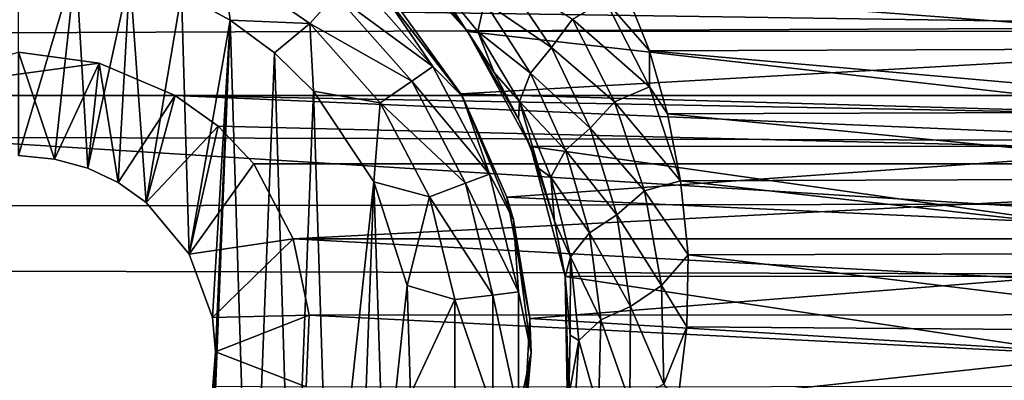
# Model space of a CAD drawing. Header units: metres. Extents: x -95 to 103, y -12 to 12.
# Tile 253 of 256: x -54.197 to -51.699, y 7.07 to 7.984. Entities that reach past the tile are written whole.
import ezdxf

# ---------------------------------------------------------------- set-up
doc = ezdxf.new("R2010")
doc.units = ezdxf.units.M
doc.layers.add('solid_P74500', color=7, linetype='CONTINUOUS')
doc.layers.add('solid_P74500_01', color=7, linetype='CONTINUOUS')

msp = doc.modelspace()

# ---------------------------------------------------------------- linework, layer by layer
at = {"layer": 'solid_P74500'}
for points in [[(-12.2, 5.05, 0.5), (-11.7, 9.776363, 0.5), (-88, 9.776363, 0.5)], [(-12.2, 5.05, 0.5), (-88, 9.776363, 0.5), (-88, 5.05, 0.5)], [(92.5, 7.752533, 9.805175), (92.5, 8.487373, 9.175829), (-94.018356, 8.209083, 9.426609)], [(92.5, 7.752533, 9.805175), (-94.018356, 8.209083, 9.426609), (-94.018356, 7.447287, 10.039319)], [(-50.338188, 7.955187, -8.304517), (-50.130051, 8.186581, -8.076503), (-53.269226, 8.185938, -8.077154)], [(-50.338188, 7.955187, -8.304517), (-53.269226, 8.185938, -8.077154), (-53.061371, 7.95457, -8.305107)], [(-53.064331, 7.958691, -9.092649), (-53.061371, 7.95457, -8.305107), (-53.269226, 8.185938, -8.077154)], [(-53.064331, 7.958691, -9.092649), (-53.269226, 8.185938, -8.077154), (-53.143063, 8.058084, -8.982758)], [(-54.054955, 8.12864, -11.8), (-54.200001, 7.64, -11.8), (-54.200001, 8.14, -11.8)], [(-54.054955, 8.12864, -11.8), (-54.108688, 7.630527, -11.8), (-54.200001, 7.64, -11.8)], [(-54.054955, 8.12864, -11.8), (-54.024685, 7.607855, -11.8), (-54.108688, 7.630527, -11.8)], [(-54.054955, 8.12864, -11.8), (-53.917507, 8.099016, -11.8), (-54.024685, 7.607855, -11.8)], [(-53.681923, 8.12711, -11.777164), (-53.663013, 7.983215, -11.8), (-53.787128, 8.050737, -11.8)], [(-53.681923, 8.12711, -11.777164), (-53.460747, 7.974443, -11.777164), (-53.663013, 7.983215, -11.8)], [(-53.396152, 8.047357, -11.712049), (-53.460747, 7.974443, -11.777164), (-53.681923, 8.12711, -11.777164)], [(-53.228165, 8.003443, -5.827108), (-50.03117, 8.13967, -5.635225), (-50.209461, 7.959397, -5.887105)], [(-53.917507, 8.099016, -11.8), (-53.947666, 7.57166, -11.8), (-54.024685, 7.607855, -11.8)], [(-53.917507, 8.099016, -11.8), (-53.876675, 7.520992, -11.8), (-53.947666, 7.57166, -11.8)], [(-53.917507, 8.099016, -11.8), (-53.787128, 8.050737, -11.8), (-53.876675, 7.520992, -11.8)], [(-53.353024, 8.096038, -11.614588), (-53.148842, 7.865563, -11.614588), (-53.396152, 8.047357, -11.712049)], [(-53.280762, 8.059238, -11.5), (-53.148842, 7.865563, -11.614588), (-53.353024, 8.096038, -11.614588)], [(-53.167862, 8.116902, -9.071674), (-53.064331, 7.958691, -9.092649), (-53.143063, 8.058084, -8.982758)], [(-53.167862, 8.116902, -9.071674), (-53.035263, 7.954477, -9.252772), (-53.064331, 7.958691, -9.092649)], [(-53.017941, 8.029526, -9.32572), (-53.035263, 7.954477, -9.252772), (-53.167862, 8.116902, -9.071674)], [(-53.017941, 8.029526, -9.32572), (-52.974445, 8.100428, -9.375034), (-52.848385, 7.913625, -9.56118)], [(-52.848385, 7.913625, -9.56118), (-52.974445, 8.100428, -9.375034), (-52.794556, 7.985523, -9.567693)], [(-53.787128, 8.050737, -11.8), (-53.767342, 7.39014, -11.8), (-53.876675, 7.520992, -11.8)], [(-53.787128, 8.050737, -11.8), (-53.663013, 7.983215, -11.8), (-53.767342, 7.39014, -11.8)], [(-53.396152, 8.047357, -11.712049), (-53.202366, 7.828617, -11.712049), (-53.460747, 7.974443, -11.777164)], [(-53.148842, 7.865563, -11.614588), (-53.202366, 7.828617, -11.712049), (-53.396152, 8.047357, -11.712049)], [(-53.280762, 8.059238, -11.5), (-53.228165, 8.003443, -5.827108), (-53.077759, 7.79618, -6.10177)], [(-53.280762, 8.059238, -11.5), (-53.077759, 7.79618, -6.10177), (-53.074165, 7.79, -11.5)], [(-53.280762, 8.059238, -11.5), (-53.074165, 7.79, -11.5), (-53.148842, 7.865563, -11.614588)], [(-52.711864, 8.035035, -9.568677), (-52.65778, 8.05173, -9.561361), (-52.599243, 7.905591, -9.682542)], [(-50.735615, 8.064089, -9.550941), (-50.797935, 7.912471, -9.676921), (-52.65778, 8.05173, -9.561361)], [(-50.797935, 7.912471, -9.676921), (-52.599243, 7.905591, -9.682542), (-52.65778, 8.05173, -9.561361)], [(-53.017941, 8.029526, -9.32572), (-52.901489, 7.849185, -9.512413), (-53.035263, 7.954477, -9.252772)], [(-53.017941, 8.029526, -9.32572), (-52.848385, 7.913625, -9.56118), (-52.901489, 7.849185, -9.512413)], [(-52.711864, 8.035035, -9.568677), (-52.599548, 7.814108, -9.754907), (-52.794556, 7.985523, -9.567693)], [(-52.711864, 8.035035, -9.568677), (-52.599243, 7.905591, -9.682542), (-52.599548, 7.814108, -9.754907)], [(-53.077759, 7.79618, -6.10177), (-53.228165, 8.003443, -5.827108), (-50.209461, 7.959397, -5.887105)], [(-53.663013, 7.983215, -11.8), (-53.708229, 7.229405, -11.8), (-53.767342, 7.39014, -11.8)], [(-53.663013, 7.983215, -11.8), (-53.731503, 6.257416, -11.8), (-53.700718, 7.142048, -11.8)], [(-53.663013, 7.983215, -11.8), (-53.611973, 6.331459, -11.8), (-53.731503, 6.257416, -11.8)], [(-53.663013, 7.983215, -11.8), (-53.700718, 7.142048, -11.8), (-53.708229, 7.229405, -11.8)], [(-53.663013, 7.983215, -11.8), (-53.550758, 7.900564, -11.8), (-53.611973, 6.331459, -11.8)], [(-53.460747, 7.974443, -11.777164), (-53.550758, 7.900564, -11.8), (-53.663013, 7.983215, -11.8)], [(-53.460747, 7.974443, -11.777164), (-53.451893, 7.80319, -11.8), (-53.550758, 7.900564, -11.8)], [(-53.460747, 7.974443, -11.777164), (-53.282532, 7.773282, -11.777164), (-53.451893, 7.80319, -11.8)], [(-53.202366, 7.828617, -11.712049), (-53.282532, 7.773282, -11.777164), (-53.460747, 7.974443, -11.777164)], [(-52.848385, 7.913625, -9.56118), (-52.794556, 7.985523, -9.567693), (-52.688114, 7.776078, -9.754655)], [(-52.599548, 7.814108, -9.754907), (-52.688114, 7.776078, -9.754655), (-52.794556, 7.985523, -9.567693)], [(-53.077759, 7.79618, -6.10177), (-50.209461, 7.959397, -5.887105), (-50.363678, 7.719777, -6.197987)], [(-52.99361, 7.85037, -9.209391), (-53.061371, 7.95457, -8.305107), (-53.064331, 7.958691, -9.092649)], [(-53.035263, 7.954477, -9.252772), (-52.99361, 7.85037, -9.209391), (-53.064331, 7.958691, -9.092649)], [(-50.49802, 7.664145, -8.573849), (-50.338188, 7.955187, -8.304517), (-53.061371, 7.95457, -8.305107)], [(-50.49802, 7.664145, -8.573849), (-53.061371, 7.95457, -8.305107), (-52.901268, 7.66248, -8.575336)], [(-52.931713, 7.732833, -9.330323), (-52.901268, 7.66248, -8.575336), (-53.061371, 7.95457, -8.305107)], [(-52.931713, 7.732833, -9.330323), (-53.061371, 7.95457, -8.305107), (-52.99361, 7.85037, -9.209391)], [(-53.035263, 7.954477, -9.252772), (-52.929165, 7.776495, -9.440274), (-52.99361, 7.85037, -9.209391)], [(-52.901489, 7.849185, -9.512413), (-52.929165, 7.776495, -9.440274), (-53.035263, 7.954477, -9.252772)], [(-53.99567, 7.873975, -4.3), (-54.597057, 7.792304, -4.3), (-54.200001, 7.901906, -4.3)], [(-54.108688, 7.630527, -11.8), (-54.200001, 7.901906, -4.3), (-54.200001, 7.64, -11.8)], [(-54.108688, 7.630527, -11.8), (-53.99567, 7.873975, -4.3), (-54.200001, 7.901906, -4.3)], [(-53.550758, 7.900564, -11.8), (-53.505363, 6.420703, -11.8), (-53.611973, 6.331459, -11.8)], [(-53.550758, 7.900564, -11.8), (-53.451893, 7.80319, -11.8), (-53.505363, 6.420703, -11.8)], [(-52.901489, 7.849185, -9.512413), (-52.848385, 7.913625, -9.56118), (-52.750389, 7.709259, -9.751215)], [(-52.750389, 7.709259, -9.751215), (-52.848385, 7.913625, -9.56118), (-52.688114, 7.776078, -9.754655)], [(-52.599548, 7.814108, -9.754907), (-52.599243, 7.905591, -9.682542), (-52.553913, 7.745763, -9.810869)], [(-50.797935, 7.912471, -9.676921), (-50.846973, 7.75142, -9.806401), (-52.599243, 7.905591, -9.682542)], [(-50.846973, 7.75142, -9.806401), (-52.553913, 7.745763, -9.810869), (-52.599243, 7.905591, -9.682542)], [(-53.99567, 7.873975, -4.3), (-53.80294, 7.792304, -4.3), (-54.597057, 7.792304, -4.3)], [(-54.108688, 7.630527, -11.8), (-54.024685, 7.607855, -11.8), (-53.99567, 7.873975, -4.3)], [(-54.024685, 7.607855, -11.8), (-53.947666, 7.57166, -11.8), (-53.99567, 7.873975, -4.3)], [(-53.947666, 7.57166, -11.8), (-53.80294, 7.792304, -4.3), (-53.99567, 7.873975, -4.3)], [(-53.148842, 7.865563, -11.614588), (-53.005745, 7.59292, -11.614588), (-53.202366, 7.828617, -11.712049)], [(-53.074165, 7.79, -11.5), (-53.005745, 7.59292, -11.614588), (-53.148842, 7.865563, -11.614588)], [(-52.929165, 7.776495, -9.440274), (-52.931713, 7.732833, -9.330323), (-52.99361, 7.85037, -9.209391)], [(-52.901489, 7.849185, -9.512413), (-52.812275, 7.653166, -9.702489), (-52.929165, 7.776495, -9.440274)], [(-52.901489, 7.849185, -9.512413), (-52.750389, 7.709259, -9.751215), (-52.812275, 7.653166, -9.702489)], [(-53.202366, 7.828617, -11.712049), (-53.066559, 7.569858, -11.712049), (-53.282532, 7.773282, -11.777164)], [(-53.005745, 7.59292, -11.614588), (-53.066559, 7.569858, -11.712049), (-53.202366, 7.828617, -11.712049)], [(-53.451893, 7.80319, -11.8), (-53.411118, 6.52597, -11.8), (-53.505363, 6.420703, -11.8)], [(-53.451893, 7.80319, -11.8), (-53.298901, 7.573346, -11.8), (-53.411118, 6.52597, -11.8)], [(-53.282532, 7.773282, -11.777164), (-53.298901, 7.573346, -11.8), (-53.451893, 7.80319, -11.8)], [(-52.961212, 7.534212, -6.422531), (-53.077759, 7.79618, -6.10177), (-50.363678, 7.719777, -6.197987)], [(-53.074165, 7.79, -11.5), (-53.077759, 7.79618, -6.10177), (-52.961212, 7.534212, -6.422531)], [(-52.599548, 7.814108, -9.754907), (-52.520657, 7.575688, -9.942784), (-52.688114, 7.776078, -9.754655)], [(-52.599548, 7.814108, -9.754907), (-52.553913, 7.745763, -9.810869), (-52.520657, 7.575688, -9.942784)], [(-85.675003, 7.792304, -1.8), (-14.325, 7.792304, -4.2), (-14.325, 7.792304, -1.8)], [(-18.802942, 7.792304, -4.2), (-14.325, 7.792304, -4.2), (-85.675003, 7.792304, -1.8)], [(-84.20311, 5.444916, -1.8), (-85.675003, 7.792304, -1.8), (-14.325, 7.792304, -1.8)], [(-19.597059, 7.792304, -4.2), (-18.802942, 7.792304, -4.2), (-85.675003, 7.792304, -1.8)], [(-23.802942, 7.792304, -4.2), (-19.597059, 7.792304, -4.2), (-85.675003, 7.792304, -1.8)], [(-24.597059, 7.792304, -4.2), (-23.802942, 7.792304, -4.2), (-85.675003, 7.792304, -1.8)], [(-28.802942, 7.792304, -4.2), (-24.597059, 7.792304, -4.2), (-85.675003, 7.792304, -1.8)], [(-29.597059, 7.792304, -4.2), (-28.802942, 7.792304, -4.2), (-85.675003, 7.792304, -1.8)], [(-33.80294, 7.792304, -4.2), (-29.597059, 7.792304, -4.2), (-85.675003, 7.792304, -1.8)], [(-34.597057, 7.792304, -4.2), (-33.80294, 7.792304, -4.2), (-85.675003, 7.792304, -1.8)], [(-38.80294, 7.792304, -4.2), (-34.597057, 7.792304, -4.2), (-85.675003, 7.792304, -1.8)], [(-39.597057, 7.792304, -4.2), (-38.80294, 7.792304, -4.2), (-85.675003, 7.792304, -1.8)], [(-43.80294, 7.792304, -4.2), (-39.597057, 7.792304, -4.2), (-85.675003, 7.792304, -1.8)], [(-44.597057, 7.792304, -4.2), (-43.80294, 7.792304, -4.2), (-85.675003, 7.792304, -1.8)], [(-48.80294, 7.792304, -4.2), (-44.597057, 7.792304, -4.2), (-85.675003, 7.792304, -1.8)], [(-49.597057, 7.792304, -4.2), (-48.80294, 7.792304, -4.2), (-85.675003, 7.792304, -1.8)], [(-53.80294, 7.792304, -4.2), (-49.597057, 7.792304, -4.2), (-85.675003, 7.792304, -1.8)], [(-54.597057, 7.792304, -4.2), (-53.80294, 7.792304, -4.2), (-85.675003, 7.792304, -1.8)], [(-83.957001, 5.406663, -1.8), (-84.20311, 5.444916, -1.8), (-14.325, 7.792304, -1.8)], [(-83.736336, 5.295372, -1.8), (-83.957001, 5.406663, -1.8), (-14.325, 7.792304, -1.8)], [(-83.736336, 5.295372, -1.8), (-14.325, 7.792304, -1.8), (-79.20311, 5.444916, -1.8)], [(-78.957001, 5.406663, -1.8), (-79.20311, 5.444916, -1.8), (-14.325, 7.792304, -1.8)], [(-78.736336, 5.295372, -1.8), (-78.957001, 5.406663, -1.8), (-14.325, 7.792304, -1.8)], [(-78.736336, 5.295372, -1.8), (-14.325, 7.792304, -1.8), (-74.20311, 5.444916, -1.8)], [(-73.957001, 5.406663, -1.8), (-74.20311, 5.444916, -1.8), (-14.325, 7.792304, -1.8)], [(-73.736336, 5.295372, -1.8), (-73.957001, 5.406663, -1.8), (-14.325, 7.792304, -1.8)], [(-73.736336, 5.295372, -1.8), (-14.325, 7.792304, -1.8), (-69.20311, 5.444916, -1.8)], [(-68.957001, 5.406663, -1.8), (-69.20311, 5.444916, -1.8), (-14.325, 7.792304, -1.8)], [(-68.736336, 5.295372, -1.8), (-68.957001, 5.406663, -1.8), (-14.325, 7.792304, -1.8)], [(-68.736336, 5.295372, -1.8), (-14.325, 7.792304, -1.8), (-64.20311, 5.444916, -1.8)], [(-63.957005, 5.406663, -1.8), (-64.20311, 5.444916, -1.8), (-14.325, 7.792304, -1.8)], [(-63.736332, 5.295372, -1.8), (-63.957005, 5.406663, -1.8), (-14.325, 7.792304, -1.8)], [(-63.736332, 5.295372, -1.8), (-14.325, 7.792304, -1.8), (-59.20311, 5.444916, -1.8)], [(-58.957005, 5.406663, -1.8), (-59.20311, 5.444916, -1.8), (-14.325, 7.792304, -1.8)], [(-58.736332, 5.295372, -1.8), (-58.957005, 5.406663, -1.8), (-14.325, 7.792304, -1.8)], [(-58.736332, 5.295372, -1.8), (-14.325, 7.792304, -1.8), (-54.20311, 5.444916, -1.8)], [(-54.597057, 7.792304, -4.2), (-53.80294, 7.792304, -4.3), (-53.80294, 7.792304, -4.2)], [(-54.597057, 7.792304, -4.2), (-54.597057, 7.792304, -4.3), (-53.80294, 7.792304, -4.3)], [(-53.957005, 5.406663, -1.8), (-54.20311, 5.444916, -1.8), (-14.325, 7.792304, -1.8)], [(-53.736332, 5.295372, -1.8), (-53.957005, 5.406663, -1.8), (-14.325, 7.792304, -1.8)], [(-53.947666, 7.57166, -11.8), (-53.876675, 7.520992, -11.8), (-53.80294, 7.792304, -4.3)], [(-53.876675, 7.520992, -11.8), (-53.80294, 7.792304, -4.2), (-53.80294, 7.792304, -4.3)], [(-53.876675, 7.520992, -11.8), (-53.693855, 7.714148, -4.2), (-53.80294, 7.792304, -4.2)], [(-53.693855, 7.714148, -4.2), (-49.796944, 7.619055, -4.2), (-53.80294, 7.792304, -4.2)], [(-49.706146, 7.714148, -4.2), (-53.80294, 7.792304, -4.2), (-49.796944, 7.619055, -4.2)], [(-49.706146, 7.714148, -4.2), (-49.597057, 7.792304, -4.2), (-53.80294, 7.792304, -4.2)], [(-53.736332, 5.295372, -1.8), (-14.325, 7.792304, -1.8), (-49.20311, 5.444916, -1.8)], [(-53.282532, 7.773282, -11.777164), (-53.157639, 7.535316, -11.777164), (-53.298901, 7.573346, -11.8)], [(-53.066559, 7.569858, -11.712049), (-53.157639, 7.535316, -11.777164), (-53.282532, 7.773282, -11.777164)], [(-53.074165, 7.79, -11.5), (-52.961212, 7.534212, -6.422531), (-52.944298, 7.476465, -11.5)], [(-53.074165, 7.79, -11.5), (-52.944298, 7.476465, -11.5), (-53.005745, 7.59292, -11.614588)], [(-52.929165, 7.776495, -9.440274), (-52.88018, 7.606991, -9.457047), (-52.931713, 7.732833, -9.330323)], [(-52.929165, 7.776495, -9.440274), (-52.850197, 7.585193, -9.63041), (-52.88018, 7.606991, -9.457047)], [(-52.812275, 7.653166, -9.702489), (-52.850197, 7.585193, -9.63041), (-52.929165, 7.776495, -9.440274)], [(-52.750389, 7.709259, -9.751215), (-52.688114, 7.776078, -9.754655), (-52.612137, 7.550274, -9.942807)], [(-52.688114, 7.776078, -9.754655), (-52.520657, 7.575688, -9.942784), (-52.612137, 7.550274, -9.942807)], [(92.5, 6.975814, 10.372194), (92.5, 7.752533, 9.805175), (-94.018356, 7.447287, 10.039319)], [(-50.846973, 7.75142, -9.806401), (-50.878757, 7.581891, -9.938055), (-52.553913, 7.745763, -9.810869)], [(-50.878757, 7.581891, -9.938055), (-52.520657, 7.575688, -9.942784), (-52.553913, 7.745763, -9.810869)], [(-52.961212, 7.534212, -6.422531), (-50.363678, 7.719777, -6.197987), (-50.469357, 7.419488, -6.554479)], [(-52.88018, 7.606991, -9.457047), (-52.901268, 7.66248, -8.575336), (-52.931713, 7.732833, -9.330323)], [(-53.876675, 7.520992, -11.8), (-53.767342, 7.39014, -11.8), (-53.693855, 7.714148, -4.2)], [(-53.767342, 7.39014, -11.8), (-53.603058, 7.619055, -4.2), (-53.693855, 7.714148, -4.2)], [(-53.693855, 7.714148, -4.2), (-53.603058, 7.619055, -4.2), (-49.796944, 7.619055, -4.2)], [(-52.812275, 7.653166, -9.702489), (-52.750389, 7.709259, -9.751215), (-52.682583, 7.489538, -9.941881)], [(-52.682583, 7.489538, -9.941881), (-52.750389, 7.709259, -9.751215), (-52.612137, 7.550274, -9.942807)], [(-50.586353, 7.334234, -8.857709), (-50.49802, 7.664145, -8.573849), (-52.901268, 7.66248, -8.575336)], [(-50.586353, 7.334234, -8.857709), (-52.901268, 7.66248, -8.575336), (-52.813553, 7.333337, -8.858451)], [(-52.840294, 7.473468, -9.588049), (-52.813553, 7.333337, -8.858451), (-52.901268, 7.66248, -8.575336)], [(-52.840294, 7.473468, -9.588049), (-52.901268, 7.66248, -8.575336), (-52.88018, 7.606991, -9.457047)], [(-52.812275, 7.653166, -9.702489), (-52.752056, 7.443598, -9.892752), (-52.850197, 7.585193, -9.63041)], [(-52.812275, 7.653166, -9.702489), (-52.682583, 7.489538, -9.941881), (-52.752056, 7.443598, -9.892752)], [(-53.767342, 7.39014, -11.8), (-53.503391, 7.428674, -4.528224), (-53.603058, 7.619055, -4.2)], [(-49.796944, 7.619055, -4.2), (-53.603058, 7.619055, -4.2), (-53.503391, 7.428674, -4.528224)], [(-49.896561, 7.428859, -4.52792), (-49.796944, 7.619055, -4.2), (-53.503391, 7.428674, -4.528224)], [(-52.850197, 7.585193, -9.63041), (-52.840294, 7.473468, -9.588049), (-52.88018, 7.606991, -9.457047)], [(-53.298901, 7.573346, -11.8), (-53.333118, 6.641509, -11.8), (-53.411118, 6.52597, -11.8)], [(-53.298901, 7.573346, -11.8), (-53.272678, 6.76642, -11.8), (-53.333118, 6.641509, -11.8)], [(-53.298901, 7.573346, -11.8), (-53.214642, 7.310327, -11.8), (-53.272678, 6.76642, -11.8)], [(-53.157639, 7.535316, -11.777164), (-53.214642, 7.310327, -11.8), (-53.298901, 7.573346, -11.8)], [(-53.066559, 7.569858, -11.712049), (-52.996624, 7.286117, -11.712049), (-53.157639, 7.535316, -11.777164)], [(-53.005745, 7.59292, -11.614588), (-52.93206, 7.293956, -11.614588), (-53.066559, 7.569858, -11.712049)], [(-52.93206, 7.293956, -11.614588), (-52.996624, 7.286117, -11.712049), (-53.066559, 7.569858, -11.712049)], [(-52.944298, 7.476465, -11.5), (-52.93206, 7.293956, -11.614588), (-53.005745, 7.59292, -11.614588)], [(-52.850197, 7.585193, -9.63041), (-52.799587, 7.382661, -9.820079), (-52.840294, 7.473468, -9.588049)], [(-52.752056, 7.443598, -9.892752), (-52.799587, 7.382661, -9.820079), (-52.850197, 7.585193, -9.63041)], [(-52.612137, 7.550274, -9.942807), (-52.520657, 7.575688, -9.942784), (-52.501717, 7.387943, -10.08307)], [(-50.878757, 7.581891, -9.938055), (-50.894382, 7.392529, -10.079708), (-52.520657, 7.575688, -9.942784)], [(-50.894382, 7.392529, -10.079708), (-52.501717, 7.387943, -10.08307), (-52.520657, 7.575688, -9.942784)], [(-52.682583, 7.489538, -9.941881), (-52.612137, 7.550274, -9.942807), (-52.569378, 7.310532, -10.129299)], [(-52.612137, 7.550274, -9.942807), (-52.501717, 7.387943, -10.08307), (-52.569378, 7.310532, -10.129299)], [(-53.157639, 7.535316, -11.777164), (-53.093323, 7.274375, -11.777164), (-53.214642, 7.310327, -11.8)], [(-52.996624, 7.286117, -11.712049), (-53.093323, 7.274375, -11.777164), (-53.157639, 7.535316, -11.777164)], [(-52.902905, 7.226828, -6.766441), (-52.961212, 7.534212, -6.422531), (-50.469357, 7.419488, -6.554479)], [(-52.944298, 7.476465, -11.5), (-52.961212, 7.534212, -6.422531), (-52.902905, 7.226828, -6.766441)], [(-52.944298, 7.476465, -11.5), (-52.902905, 7.226828, -6.766441), (-52.900002, 7.14, -11.5)], [(-52.944298, 7.476465, -11.5), (-52.900002, 7.14, -11.5), (-52.93206, 7.293956, -11.614588)], [(-52.813297, 7.332494, -9.71944), (-52.813553, 7.333337, -8.858451), (-52.840294, 7.473468, -9.588049)], [(-52.799587, 7.382661, -9.820079), (-52.813297, 7.332494, -9.71944), (-52.840294, 7.473468, -9.588049)], [(-52.752056, 7.443598, -9.892752), (-52.682583, 7.489538, -9.941881), (-52.64769, 7.256926, -10.13025)], [(-52.64769, 7.256926, -10.13025), (-52.682583, 7.489538, -9.941881), (-52.569378, 7.310532, -10.129299)], [(92.5, 6.975814, 10.372194), (-94.018356, 7.447287, 10.039319), (-94.018356, 6.639937, 10.59062)], [(-52.752056, 7.443598, -9.892752), (-52.723167, 7.222837, -10.080328), (-52.799587, 7.382661, -9.820079)], [(-52.752056, 7.443598, -9.892752), (-52.64769, 7.256926, -10.13025), (-52.723167, 7.222837, -10.080328)], [(-53.767342, 7.39014, -11.8), (-53.708229, 7.229405, -11.8), (-53.503391, 7.428674, -4.528224)], [(-53.708229, 7.229405, -11.8), (-53.462597, 7.234941, -4.831732), (-53.503391, 7.428674, -4.528224)], [(-49.937241, 7.236759, -4.829008), (-49.896561, 7.428859, -4.52792), (-53.503391, 7.428674, -4.528224)], [(-49.937241, 7.236759, -4.829008), (-53.503391, 7.428674, -4.528224), (-53.462597, 7.234941, -4.831732)], [(-52.902905, 7.226828, -6.766441), (-50.469357, 7.419488, -6.554479), (-50.498337, 7.079858, -6.919943)], [(-52.799587, 7.382661, -9.820079), (-52.800701, 7.184258, -9.852427), (-52.813297, 7.332494, -9.71944)], [(-52.799587, 7.382661, -9.820079), (-52.77914, 7.171193, -10.006481), (-52.800701, 7.184258, -9.852427)], [(-52.723167, 7.222837, -10.080328), (-52.77914, 7.171193, -10.006481), (-52.799587, 7.382661, -9.820079)], [(-52.569378, 7.310532, -10.129299), (-52.501717, 7.387943, -10.08307), (-52.504425, 7.205236, -10.21443)], [(-50.893276, 7.193082, -10.222992), (-52.504425, 7.205236, -10.21443), (-52.501717, 7.387943, -10.08307)], [(-50.894382, 7.392529, -10.079708), (-50.893276, 7.193082, -10.222992), (-52.501717, 7.387943, -10.08307)], [(-50.592739, 6.998838, -9.125035), (-50.586353, 7.334234, -8.857709), (-52.813553, 7.333337, -8.858451)], [(-50.592739, 6.998838, -9.125035), (-52.813553, 7.333337, -8.858451), (-52.807384, 6.99762, -9.125969)], [(-52.80423, 7.031255, -9.986495), (-52.807384, 6.99762, -9.125969), (-52.813553, 7.333337, -8.858451)], [(-52.800701, 7.184258, -9.852427), (-52.813553, 7.333337, -8.858451), (-52.813297, 7.332494, -9.71944)], [(-52.80423, 7.031255, -9.986495), (-52.813553, 7.333337, -8.858451), (-52.800701, 7.184258, -9.852427)], [(-53.214642, 7.310327, -11.8), (-53.205719, 7.034285, -11.8), (-53.272678, 6.76642, -11.8)], [(-53.093323, 7.274375, -11.777164), (-53.205719, 7.034285, -11.8), (-53.214642, 7.310327, -11.8)], [(-52.93206, 7.293956, -11.614588), (-52.93206, 6.986044, -11.614588), (-52.996624, 7.286117, -11.712049)], [(-52.900002, 7.14, -11.5), (-52.93206, 6.986044, -11.614588), (-52.93206, 7.293956, -11.614588)], [(-52.64769, 7.256926, -10.13025), (-52.569378, 7.310532, -10.129299), (-52.56319, 7.059873, -10.311363)], [(-52.569378, 7.310532, -10.129299), (-52.504425, 7.205236, -10.21443), (-52.56319, 7.059873, -10.311363)], [(-53.093323, 7.274375, -11.777164), (-53.093323, 7.005625, -11.777164), (-53.205719, 7.034285, -11.8)], [(-52.996624, 7.286117, -11.712049), (-52.996624, 6.993884, -11.712049), (-53.093323, 7.274375, -11.777164)], [(-52.996624, 6.993884, -11.712049), (-53.093323, 7.005625, -11.777164), (-53.093323, 7.274375, -11.777164)], [(-52.93206, 6.986044, -11.614588), (-52.996624, 6.993884, -11.712049), (-52.996624, 7.286117, -11.712049)], [(-52.723167, 7.222837, -10.080328), (-52.64769, 7.256926, -10.13025), (-52.649021, 7.014533, -10.313454)], [(-52.649021, 7.014533, -10.313454), (-52.64769, 7.256926, -10.13025), (-52.56319, 7.059873, -10.311363)], [(-53.708229, 7.229405, -11.8), (-53.700718, 7.142048, -11.8), (-53.462597, 7.234941, -4.831732)], [(-53.700718, 7.142048, -11.8), (-53.470741, 7.053593, -5.092822), (-53.462597, 7.234941, -4.831732)], [(-49.929634, 7.055848, -5.089697), (-53.462597, 7.234941, -4.831732), (-53.470741, 7.053593, -5.092822)], [(-49.929634, 7.055848, -5.089697), (-49.937241, 7.236759, -4.829008), (-53.462597, 7.234941, -4.831732)], [(-52.920132, 6.912104, -7.087512), (-52.902905, 7.226828, -6.766441), (-50.498337, 7.079858, -6.919943)], [(-52.900002, 7.14, -11.5), (-52.902905, 7.226828, -6.766441), (-52.920132, 6.912104, -7.087512)], [(-52.723167, 7.222837, -10.080328), (-52.728493, 6.993838, -10.262398), (-52.77914, 7.171193, -10.006481)], [(-52.723167, 7.222837, -10.080328), (-52.649021, 7.014533, -10.313454), (-52.728493, 6.993838, -10.262398)], [(-52.56319, 7.059873, -10.311363), (-52.504425, 7.205236, -10.21443), (-52.527477, 7.01674, -10.344823)], [(-50.893276, 7.193082, -10.222992), (-52.527477, 7.01674, -10.344823), (-52.504425, 7.205236, -10.21443)], [(-52.77914, 7.171193, -10.006481), (-52.80423, 7.031255, -9.986495), (-52.800701, 7.184258, -9.852427)], [(-52.77914, 7.171193, -10.006481), (-52.791199, 6.953621, -10.186873), (-52.80423, 7.031255, -9.986495)], [(-52.728493, 6.993838, -10.262398), (-52.791199, 6.953621, -10.186873), (-52.77914, 7.171193, -10.006481)], [(-50.893276, 7.193082, -10.222992), (-50.871647, 6.995722, -10.359048), (-52.527477, 7.01674, -10.344823)], [(-53.731503, 6.257416, -11.8), (-53.707512, 7.05461, -11.8), (-53.700718, 7.142048, -11.8)], [(-53.700718, 7.142048, -11.8), (-53.707512, 7.05461, -11.8), (-53.470741, 7.053593, -5.092822)], [(-52.900002, 7.14, -11.5), (-52.920132, 6.912104, -7.087512), (-52.944298, 6.803535, -11.5)], [(-52.900002, 7.14, -11.5), (-52.944298, 6.803535, -11.5), (-52.93206, 6.986044, -11.614588)], [(-52.920132, 6.912104, -7.087512), (-50.498337, 7.079858, -6.919943), (-50.441578, 6.754933, -7.237463)]]:
    msp.add_3dface(points, dxfattribs=at)
at = {"layer": 'solid_P74500_01'}
for points in [[(-92.5, 7.788958, 8.459974), (-92.5, 8.940191, 7.233159), (92.5, 8.572252, 7.665731)], [(-92.5, 7.788958, 8.459974), (92.5, 8.572252, 7.665731), (92.5, 7.29035, 8.893468)], [(-92.5, 6.467994, 9.508519), (-92.5, 7.788958, 8.459974), (92.5, 7.29035, 8.893468)], [(-92.5, 6.467994, 9.508519), (92.5, 7.29035, 8.893468), (92.5, 5.836015, 9.908373)]]:
    msp.add_3dface(points, dxfattribs=at)

doc.saveas('drawing.dxf')
